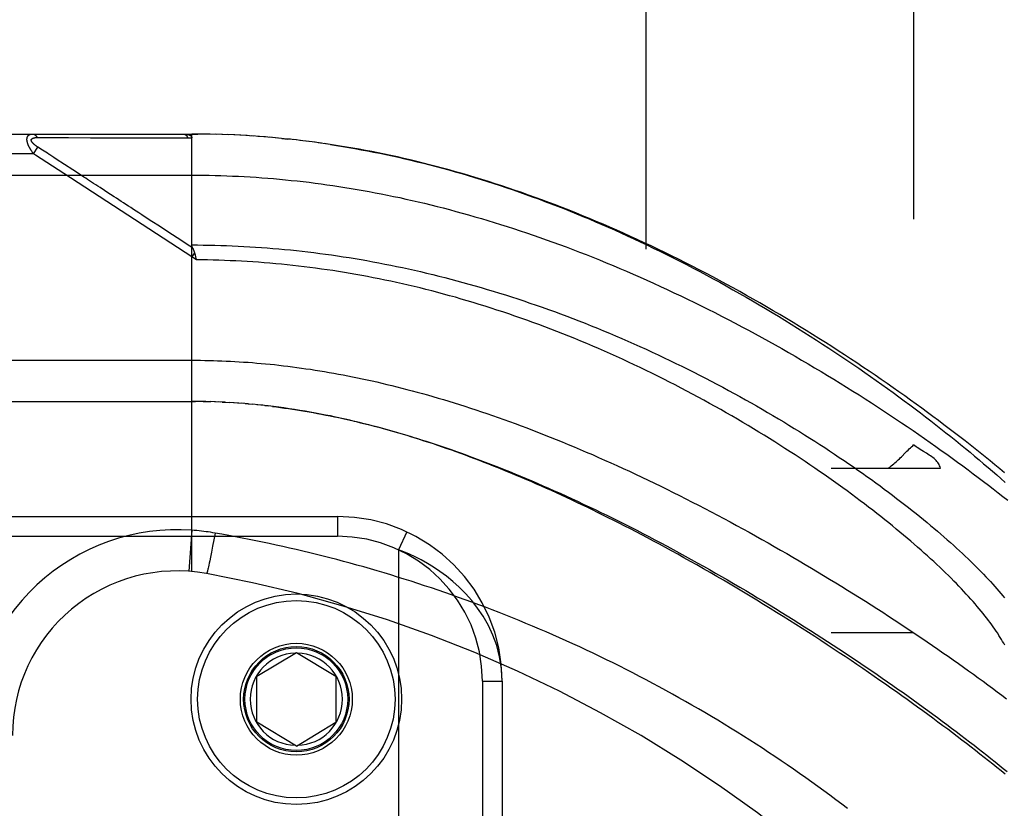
# Model space of a CAD drawing. Header units: inches. Extents: x 0 to 227, y 0 to 147.
# Tile 144 of 256: x 41.64 to 43.13, y 97.07 to 98.27. Entities that reach past the tile are written whole.
import ezdxf

# ---------------------------------------------------------------- set-up
doc = ezdxf.new("R2010")
doc.units = ezdxf.units.IN
doc.header["$LTSCALE"] = 12.466667
doc.header["$MEASUREMENT"] = 0
doc.linetypes.add('HIDDEN', pattern=[0.2, 0.1, -0.1])
for name, color, linetype in [('DEFAULT_2', 8, 'HIDDEN'), ('LEFTHAND_DOOR_ASSEMBLY', 7, 'CONTINUOUS'), ('SUBPANEL', 7, 'CONTINUOUS')]:
    doc.layers.add(name, color=color, linetype=linetype)

msp = doc.modelspace()

# ---------------------------------------------------------------- linework, layer by layer
at = {"layer": 'DEFAULT_2', "color": 8, "linetype": 'HIDDEN'}
msp.add_line((42.5892, 43.0654), (42.5892, 100.1694), dxfattribs=at)
at = {"layer": 'LEFTHAND_DOOR_ASSEMBLY', "color": 8, "linetype": 'HIDDEN'}
for p, q in [((41.0257, 98.0936), (41.8994, 98.0936)), ((41.8994, 97.4289), (41.8994, 98.0936)), ((41.9087, 98.0936), (41.8994, 98.0936)), ((41.8994, 98.0936), (41.9085, 98.0936)), ((41.918, 98.0935), (41.9085, 98.0936)), ((41.9274, 98.0934), (41.9176, 98.0935)), ((41.9367, 98.0931), (41.9267, 98.0934)), ((41.6752, 98.0881), (41.7071, 98.0881)), ((41.7071, 98.0881), (41.7123, 98.0881)), ((41.7123, 98.0881), (41.7459, 98.088)), ((41.7459, 98.088), (41.7511, 98.088)), ((41.7511, 98.088), (41.7565, 98.088)), ((41.946, 98.0929), (41.9358, 98.0932)), ((41.9554, 98.0925), (41.9449, 98.0929)), ((41.9647, 98.0921), (41.954, 98.0926)), ((41.974, 98.0916), (41.9631, 98.0922)), ((41.9834, 98.0911), (41.9722, 98.0917)), ((41.9928, 98.0905), (41.9813, 98.0912)), ((42.0021, 98.0898), (41.9904, 98.0906)), ((42.0115, 98.0891), (41.9996, 98.09)), ((42.0209, 98.0883), (42.0087, 98.0893)), ((42.0303, 98.0875), (42.0178, 98.0886)), ((42.0362, 98.0869), (42.0453, 98.086)), ((42.0585, 98.0845), (42.0453, 98.086)), ((42.068, 98.0834), (42.0545, 98.085)), ((42.0774, 98.0822), (42.0637, 98.0839)), ((42.0869, 98.081), (42.073, 98.0828)), ((42.0964, 98.0797), (42.0822, 98.0816)), ((42.1059, 98.0783), (42.0914, 98.0803)), ((41.6592, 98.0636), (40.9957, 98.0636)), ((41.6592, 98.0636), (41.6657, 98.0737)), ((41.6623, 98.0616), (41.6592, 98.0636)), ((41.673, 98.069), (41.6657, 98.0737)), ((41.6754, 98.0674), (41.673, 98.069)), ((41.6778, 98.0658), (41.6754, 98.0674)), ((41.6802, 98.0643), (41.6778, 98.0658)), ((41.7053, 98.0335), (41.6623, 98.0616)), ((41.69, 98.0579), (41.6854, 98.0609)), ((41.6936, 98.0555), (41.69, 98.0579)), ((41.7188, 98.0391), (41.6936, 98.0555)), ((41.7227, 98.0366), (41.7188, 98.0391)), ((40.9957, 98.0311), (41.8994, 98.0311)), ((41.8994, 97.9069), (41.7053, 98.0335)), ((41.9036, 97.9132), (41.8994, 97.9069)), ((41.9064, 97.9023), (41.8994, 97.9069)), ((41.9047, 97.9091), (41.905, 97.9079)), ((41.905, 97.9079), (41.9053, 97.9067)), ((41.9053, 97.9067), (41.9056, 97.9055)), ((41.0257, 97.6874), (41.9052, 97.6874)), ((41.9066, 97.6874), (41.8994, 97.6874)), ((41.9137, 97.6873), (41.9052, 97.6874)), ((41.9209, 97.6872), (41.911, 97.6873)), ((41.9167, 97.6872), (41.9225, 97.6871)), ((41.9209, 97.6872), (41.9283, 97.687)), ((41.9353, 97.6867), (41.9281, 97.687)), ((41.9425, 97.6864), (41.934, 97.6868)), ((41.9496, 97.6861), (41.9398, 97.6866)), ((41.9456, 97.6863), (41.9514, 97.686)), ((41.9496, 97.6861), (41.9572, 97.6857)), ((41.9637, 97.6853), (41.9567, 97.6857)), ((41.9707, 97.6848), (41.963, 97.6853)), ((41.9778, 97.6843), (41.9689, 97.6849)), ((41.9849, 97.6837), (41.9747, 97.6845)), ((41.9806, 97.684), (41.9865, 97.6835)), ((41.9849, 97.6837), (41.9924, 97.683)), ((41.9997, 97.6823), (41.9922, 97.683)), ((42.0075, 97.6815), (41.9983, 97.6824)), ((42.0102, 97.6812), (42.0162, 97.6805)), ((40.9944, 97.5124), (42.1207, 97.5124)), ((42.1207, 97.5124), (42.1207, 97.4824)), ((40.9644, 97.4824), (42.1207, 97.4824)), ((41.8994, 97.4916), (41.895, 97.4293)), ((41.9348, 97.4873), (41.9329, 97.4772)), ((42.2258, 97.4892), (42.2132, 97.462)), ((41.9311, 97.4674), (41.9293, 97.4581)), ((41.9329, 97.4772), (41.9311, 97.4674)), ((41.9278, 97.4506), (41.9267, 97.4454)), ((41.9293, 97.4581), (41.9278, 97.4506)), ((42.2132, 97.462), (42.2132, 96.0228)), ((41.9247, 97.436), (41.9243, 97.4342)), ((41.9253, 97.4386), (41.9247, 97.436)), ((41.9259, 97.4414), (41.9253, 97.4386)), ((41.9267, 97.4454), (41.9259, 97.4414)), ((41.9235, 97.4307), (41.9233, 97.4298)), ((41.9237, 97.4316), (41.9235, 97.4307)), ((41.924, 97.4326), (41.9237, 97.4316)), ((41.9243, 97.4342), (41.924, 97.4326)), ((41.9982, 97.2699), (42.0582, 97.3059)), ((42.0582, 97.3059), (42.1182, 97.2699)), ((41.9982, 97.1999), (41.9982, 97.2699)), ((42.1182, 97.2699), (42.1182, 97.1999)), ((42.3407, 97.2624), (42.3407, 96.2224)), ((42.3407, 97.2624), (42.3707, 97.2624)), ((42.3707, 97.2624), (42.3707, 96.2224)), ((42.0582, 97.1638), (41.9982, 97.1999)), ((42.0582, 97.1638), (42.1182, 97.1999))]:
    msp.add_line(p, q, dxfattribs=at)
for points in [[(41.6592, 98.0636), (41.6587, 98.0643), (41.6582, 98.0649), (41.6578, 98.0655), (41.6573, 98.0661), (41.6569, 98.0667), (41.6565, 98.0673), (41.6561, 98.0679), (41.6558, 98.0684), (41.6554, 98.069), (41.6551, 98.0695), (41.6548, 98.07), (41.6545, 98.0705), (41.6542, 98.071), (41.6539, 98.0715), (41.6536, 98.072), (41.6534, 98.0724), (41.6531, 98.0729), (41.6529, 98.0733), (41.6527, 98.0738), (41.6525, 98.0742), (41.6522, 98.0746), (41.652, 98.075), (41.6519, 98.0754), (41.6517, 98.0758), (41.6515, 98.0762), (41.6513, 98.0766), (41.6512, 98.077), (41.651, 98.0774), (41.6509, 98.0777), (41.6507, 98.0781), (41.6506, 98.0785), (41.6505, 98.0788), (41.6504, 98.0792), (41.6503, 98.0795), (41.6501, 98.0799), (41.65, 98.0802), (41.65, 98.0805), (41.6499, 98.0808), (41.6498, 98.0812), (41.6497, 98.0815), (41.6496, 98.0818), (41.6496, 98.0821), (41.6495, 98.0824), (41.6495, 98.0827), (41.6494, 98.083), (41.6494, 98.0833), (41.6493, 98.0836), (41.6493, 98.0839), (41.6493, 98.0842), (41.6492, 98.0844), (41.6492, 98.0847), (41.6492, 98.085), (41.6492, 98.0853), (41.6492, 98.0855), (41.6492, 98.0858), (41.6492, 98.086), (41.6492, 98.0863), (41.6493, 98.0865), (41.6493, 98.0868), (41.6493, 98.087), (41.6494, 98.0873), (41.6494, 98.0875), (41.6495, 98.0877), (41.6495, 98.088), (41.6496, 98.0882), (41.6496, 98.0884), (41.6497, 98.0886), (41.6498, 98.0888), (41.6499, 98.089), (41.6499, 98.0893), (41.65, 98.0895), (41.6501, 98.0897), (41.6502, 98.0899), (41.6503, 98.09), (41.6505, 98.0902), (41.6506, 98.0904), (41.6507, 98.0906), (41.6508, 98.0908), (41.651, 98.091), (41.6511, 98.0911), (41.6513, 98.0913), (41.6515, 98.0915), (41.6516, 98.0916), (41.6518, 98.0918), (41.652, 98.0919), (41.6522, 98.0921), (41.6524, 98.0922), (41.6526, 98.0924), (41.6529, 98.0925), (41.6531, 98.0926), (41.6534, 98.0927), (41.6536, 98.0929), (41.6539, 98.093), (41.6542, 98.0931), (41.6545, 98.0932), (41.6548, 98.0933), (41.6551, 98.0933), (41.6555, 98.0934), (41.6559, 98.0935), (41.6563, 98.0935), (41.6567, 98.0936), (41.6571, 98.0936), (41.6575, 98.0936), (41.658, 98.0936)], [(41.658, 98.0936), (41.6582, 98.0936), (41.6584, 98.0936), (41.6586, 98.0936), (41.6589, 98.0936), (41.6591, 98.0935), (41.6593, 98.0935), (41.6595, 98.0934), (41.6597, 98.0933), (41.66, 98.0932), (41.6602, 98.0931), (41.6604, 98.093), (41.6606, 98.0929), (41.6608, 98.0928), (41.661, 98.0927), (41.6612, 98.0925), (41.6614, 98.0924), (41.6616, 98.0922), (41.6618, 98.092), (41.662, 98.0919), (41.6622, 98.0917), (41.6624, 98.0915), (41.6626, 98.0913), (41.6628, 98.0911), (41.663, 98.0908), (41.6631, 98.0906), (41.6633, 98.0904), (41.6635, 98.0901), (41.6636, 98.0899), (41.6638, 98.0896), (41.664, 98.0893), (41.6641, 98.0891), (41.6643, 98.0888), (41.6644, 98.0885), (41.6646, 98.0882)], [(41.8867, 98.0936), (41.8873, 98.0936), (41.8879, 98.0936), (41.8884, 98.0936), (41.889, 98.0936), (41.8895, 98.0935), (41.89, 98.0935), (41.8905, 98.0934), (41.8909, 98.0934), (41.8914, 98.0933), (41.8918, 98.0933), (41.8922, 98.0932), (41.8926, 98.0931), (41.893, 98.093), (41.8933, 98.0929), (41.8937, 98.0929), (41.894, 98.0928), (41.8943, 98.0927), (41.8946, 98.0926), (41.8949, 98.0925), (41.8952, 98.0924), (41.8955, 98.0923), (41.8957, 98.0922), (41.896, 98.0921), (41.8962, 98.092), (41.8964, 98.0919), (41.8966, 98.0917), (41.8968, 98.0916), (41.897, 98.0915), (41.8972, 98.0914), (41.8974, 98.0913), (41.8975, 98.0912), (41.8977, 98.0911), (41.8978, 98.0909), (41.898, 98.0908), (41.8981, 98.0907), (41.8982, 98.0906), (41.8984, 98.0905), (41.8985, 98.0903), (41.8986, 98.0902), (41.8987, 98.0901), (41.8988, 98.09), (41.8988, 98.0898), (41.8989, 98.0897), (41.899, 98.0896), (41.8991, 98.0894), (41.8991, 98.0893), (41.8992, 98.0892), (41.8992, 98.089), (41.8993, 98.0889), (41.8993, 98.0887), (41.8994, 98.0886), (41.8994, 98.0884), (41.8994, 98.0883), (41.8994, 98.0881), (41.8994, 98.088), (41.8994, 98.0878)], [(41.8867, 98.0936), (41.8869, 98.0936), (41.8871, 98.0936), (41.8874, 98.0936), (41.8876, 98.0936), (41.8878, 98.0935), (41.888, 98.0935), (41.8882, 98.0934), (41.8885, 98.0933), (41.8887, 98.0932), (41.8889, 98.0931), (41.8891, 98.093), (41.8893, 98.0929), (41.8895, 98.0928), (41.8898, 98.0926), (41.89, 98.0925), (41.8902, 98.0923), (41.8904, 98.0922), (41.8906, 98.092), (41.8908, 98.0918), (41.891, 98.0916), (41.8912, 98.0914), (41.8913, 98.0912), (41.8915, 98.091), (41.8917, 98.0907), (41.8919, 98.0905), (41.8921, 98.0902), (41.8922, 98.09), (41.8924, 98.0897), (41.8926, 98.0895), (41.8927, 98.0892), (41.8929, 98.0889), (41.893, 98.0886), (41.8932, 98.0883), (41.8933, 98.088)], [(41.6657, 98.0737), (41.6653, 98.074), (41.6648, 98.0743), (41.6643, 98.0746), (41.6639, 98.0749), (41.6635, 98.0752), (41.6631, 98.0755), (41.6627, 98.0758), (41.6623, 98.0761), (41.662, 98.0763), (41.6617, 98.0766), (41.6613, 98.0768), (41.661, 98.0771), (41.6607, 98.0773), (41.6605, 98.0776), (41.6602, 98.0778), (41.6599, 98.078), (41.6597, 98.0782), (41.6595, 98.0785), (41.6592, 98.0787), (41.659, 98.0789), (41.6588, 98.0791), (41.6586, 98.0793), (41.6584, 98.0795), (41.6582, 98.0797), (41.658, 98.0799), (41.6579, 98.0801), (41.6577, 98.0803), (41.6576, 98.0804), (41.6574, 98.0806), (41.6573, 98.0808), (41.6572, 98.081), (41.657, 98.0811), (41.6569, 98.0813), (41.6568, 98.0815), (41.6567, 98.0816), (41.6566, 98.0818), (41.6565, 98.082), (41.6564, 98.0821), (41.6563, 98.0823), (41.6562, 98.0824), (41.6562, 98.0826), (41.6561, 98.0827), (41.656, 98.0829), (41.656, 98.083), (41.6559, 98.0832), (41.6559, 98.0833), (41.6559, 98.0834), (41.6558, 98.0836), (41.6558, 98.0837), (41.6558, 98.0839), (41.6558, 98.084), (41.6558, 98.0841), (41.6558, 98.0842), (41.6558, 98.0844), (41.6558, 98.0845), (41.6558, 98.0846), (41.6558, 98.0847), (41.6558, 98.0849), (41.6558, 98.085), (41.6559, 98.0851), (41.6559, 98.0852), (41.6559, 98.0853), (41.656, 98.0854), (41.656, 98.0855), (41.6561, 98.0856), (41.6562, 98.0857), (41.6562, 98.0858), (41.6563, 98.0859), (41.6564, 98.086), (41.6565, 98.0861), (41.6566, 98.0862), (41.6567, 98.0863), (41.6568, 98.0864), (41.6569, 98.0865), (41.657, 98.0866), (41.6571, 98.0867), (41.6573, 98.0868), (41.6574, 98.0869), (41.6575, 98.0869), (41.6577, 98.087), (41.6579, 98.0871), (41.658, 98.0872), (41.6582, 98.0873), (41.6584, 98.0873), (41.6586, 98.0874), (41.6588, 98.0875), (41.659, 98.0875), (41.6592, 98.0876), (41.6594, 98.0877), (41.6597, 98.0877), (41.6599, 98.0878), (41.6602, 98.0878), (41.6605, 98.0879), (41.6608, 98.0879), (41.6611, 98.088), (41.6614, 98.088), (41.6617, 98.0881), (41.6621, 98.0881), (41.6624, 98.0881), (41.6628, 98.0881), (41.6632, 98.0882), (41.6637, 98.0882), (41.6641, 98.0882), (41.6646, 98.0882)], [(41.6646, 98.0882), (41.6655, 98.0882), (41.6665, 98.0882), (41.6674, 98.0882), (41.6684, 98.0882), (41.6693, 98.0882), (41.6752, 98.0881)], [(41.7565, 98.088), (41.7594, 98.088), (41.7624, 98.088), (41.7656, 98.088), (41.7689, 98.088), (41.7724, 98.088), (41.7799, 98.088)], [(41.7799, 98.088), (41.7837, 98.088), (41.7876, 98.088), (41.7914, 98.088), (41.7953, 98.088), (41.7991, 98.088), (41.8028, 98.088), (41.8066, 98.088), (41.8105, 98.088), (41.8144, 98.088), (41.8184, 98.088), (41.8226, 98.088), (41.8509, 98.088)], [(41.8509, 98.088), (41.8562, 98.088), (41.8617, 98.088), (41.8675, 98.088), (41.8735, 98.088), (41.8799, 98.088), (41.8865, 98.088), (41.8933, 98.088)], [(41.8933, 98.088), (41.8944, 98.088), (41.8954, 98.088), (41.8964, 98.0879), (41.8974, 98.0879), (41.8984, 98.0879), (41.8994, 98.0878)], [(42.0491, 98.0856), (42.0397, 98.0865), (42.027, 98.0878)], [(43.1332, 97.5791), (43.1261, 97.5851), (43.1188, 97.5911), (43.1115, 97.5971), (43.104, 97.6031), (43.0965, 97.6091), (43.0889, 97.6152), (43.0812, 97.6213), (43.0734, 97.6274), (43.0655, 97.6335), (43.0575, 97.6397), (43.0495, 97.6458), (43.0413, 97.652), (43.0331, 97.6582), (43.0248, 97.6645), (43.0163, 97.6707), (43.0078, 97.6769), (42.9993, 97.6832), (42.9906, 97.6894), (42.9819, 97.6957), (42.973, 97.7019), (42.9641, 97.7082), (42.9551, 97.7145), (42.9461, 97.7208), (42.937, 97.727), (42.9278, 97.7333), (42.9185, 97.7395), (42.9091, 97.7458), (42.8997, 97.752), (42.8902, 97.7582), (42.8807, 97.7644), (42.8711, 97.7706), (42.8614, 97.7768), (42.8517, 97.7829), (42.8419, 97.789), (42.8321, 97.7951), (42.8222, 97.8012), (42.8123, 97.8072), (42.8024, 97.8132), (42.7923, 97.8192), (42.7823, 97.8251), (42.7722, 97.831), (42.7621, 97.8369), (42.7519, 97.8427), (42.7417, 97.8484), (42.7315, 97.8542), (42.7212, 97.8598), (42.7109, 97.8654), (42.7006, 97.871), (42.6903, 97.8765), (42.68, 97.882), (42.6696, 97.8874), (42.6592, 97.8927), (42.6488, 97.898), (42.6384, 97.9033), (42.628, 97.9084), (42.6176, 97.9135), (42.6072, 97.9186), (42.5968, 97.9235), (42.5864, 97.9285), (42.5759, 97.9333), (42.5655, 97.9381), (42.5551, 97.9428), (42.5447, 97.9474), (42.5343, 97.9519), (42.5239, 97.9564), (42.5136, 97.9608), (42.5032, 97.9652), (42.4929, 97.9694), (42.4825, 97.9736), (42.4722, 97.9778), (42.4619, 97.9818), (42.4516, 97.9858), (42.4414, 97.9897), (42.4311, 97.9935), (42.4209, 97.9972), (42.4107, 98.0009), (42.4005, 98.0045), (42.3904, 98.008), (42.3802, 98.0114), (42.3701, 98.0148), (42.3601, 98.0181), (42.35, 98.0213), (42.3399, 98.0245), (42.3299, 98.0275), (42.3199, 98.0305), (42.31, 98.0335), (42.3, 98.0363), (42.2901, 98.0391), (42.2802, 98.0418), (42.2703, 98.0444), (42.2605, 98.047), (42.2507, 98.0494), (42.2409, 98.0519), (42.2311, 98.0542), (42.2213, 98.0565), (42.2116, 98.0587), (42.2019, 98.0608), (42.1922, 98.0628), (42.1825, 98.0648), (42.1729, 98.0668), (42.1633, 98.0686), (42.1536, 98.0704), (42.1441, 98.0721), (42.1345, 98.0737), (42.1249, 98.0753), (42.1154, 98.0768), (42.1007, 98.079)], [(41.6854, 98.0609), (41.684, 98.0618), (41.6827, 98.0627), (41.6802, 98.0643)], [(42.11, 98.0776), (42.1193, 98.0762), (42.1286, 98.0747), (42.1379, 98.0731), (42.1472, 98.0715), (42.1566, 98.0698), (42.166, 98.068), (42.1754, 98.0662), (42.1848, 98.0643), (42.1942, 98.0624), (42.2037, 98.0603), (42.2132, 98.0582), (42.2227, 98.0561), (42.2322, 98.0538), (42.2418, 98.0515), (42.2513, 98.0492), (42.2609, 98.0467), (42.2705, 98.0442), (42.2802, 98.0416), (42.2899, 98.039), (42.2995, 98.0362), (42.3093, 98.0335), (42.319, 98.0306), (42.3288, 98.0276), (42.3386, 98.0246), (42.3484, 98.0215), (42.3581, 98.0184), (42.3679, 98.0152), (42.3776, 98.012), (42.3873, 98.0087), (42.397, 98.0053), (42.4067, 98.0019), (42.4163, 97.9984), (42.4259, 97.9949), (42.4355, 97.9913), (42.4451, 97.9876), (42.4547, 97.9839), (42.4643, 97.9802), (42.4739, 97.9764), (42.4835, 97.9725), (42.4931, 97.9685), (42.5027, 97.9645), (42.5123, 97.9604), (42.5219, 97.9563), (42.5316, 97.9521), (42.5412, 97.9478), (42.5509, 97.9434), (42.5607, 97.939), (42.5704, 97.9345), (42.5803, 97.9299), (42.5901, 97.9252), (42.6001, 97.9204), (42.6101, 97.9156), (42.6201, 97.9106), (42.6302, 97.9056), (42.6403, 97.9004), (42.6504, 97.8952), (42.6605, 97.89), (42.6707, 97.8846), (42.6808, 97.8792), (42.6909, 97.8738), (42.701, 97.8683), (42.711, 97.8627), (42.7211, 97.8571), (42.7311, 97.8515), (42.741, 97.8458), (42.7509, 97.84), (42.7608, 97.8343), (42.7707, 97.8284), (42.7805, 97.8226), (42.7903, 97.8167), (42.8, 97.8107), (42.8097, 97.8048), (42.8193, 97.7988), (42.8289, 97.7927), (42.8384, 97.7867), (42.8478, 97.7806), (42.8572, 97.7745), (42.8665, 97.7684), (42.8758, 97.7623), (42.885, 97.7562), (42.8941, 97.75), (42.9032, 97.7439), (42.9122, 97.7377), (42.9211, 97.7315), (42.9299, 97.7253), (42.9386, 97.7192), (42.9473, 97.713), (42.9559, 97.7068), (42.9644, 97.7007), (42.9728, 97.6945), (42.9811, 97.6884), (42.9894, 97.6822), (42.9975, 97.6761), (43.0056, 97.67), (43.0135, 97.6639), (43.0214, 97.6578), (43.0292, 97.6518), (43.0369, 97.6458), (43.0445, 97.6398), (43.052, 97.6338), (43.0594, 97.6278), (43.0667, 97.6219), (43.0739, 97.616), (43.081, 97.6101), (43.088, 97.6043), (43.0949, 97.5985), (43.1017, 97.5927), (43.1084, 97.587), (43.115, 97.5813), (43.1215, 97.5756), (43.1279, 97.57), (43.1342, 97.5644)], [(41.7602, 98.0121), (41.7569, 98.0143), (41.7536, 98.0165), (41.7503, 98.0186), (41.7472, 98.0206), (41.7441, 98.0226), (41.7412, 98.0245), (41.7384, 98.0263), (41.7358, 98.028), (41.7333, 98.0297), (41.731, 98.0312), (41.7288, 98.0326), (41.7267, 98.034), (41.7227, 98.0366)], [(41.8994, 98.0311), (41.9083, 98.0311), (41.9172, 98.031), (41.926, 98.0309), (41.9349, 98.0307), (41.9437, 98.0305), (41.9526, 98.0302), (41.9615, 98.0298), (41.9703, 98.0294), (41.9792, 98.0289), (41.9881, 98.0284), (41.997, 98.0278), (42.0059, 98.0272), (42.0148, 98.0265), (42.0237, 98.0258), (42.0327, 98.025), (42.0416, 98.0241), (42.0506, 98.0232), (42.0596, 98.0223), (42.0686, 98.0213), (42.0776, 98.0202), (42.0866, 98.019), (42.0957, 98.0178), (42.1047, 98.0166), (42.1138, 98.0153), (42.1229, 98.0139), (42.132, 98.0125), (42.1412, 98.011), (42.1504, 98.0094), (42.1595, 98.0078), (42.1688, 98.0062), (42.178, 98.0044), (42.1872, 98.0026), (42.1965, 98.0008), (42.2058, 97.9989), (42.2152, 97.9969), (42.2245, 97.9948), (42.2339, 97.9927), (42.2433, 97.9906), (42.2528, 97.9883), (42.2623, 97.986), (42.2718, 97.9836), (42.2813, 97.9812), (42.2908, 97.9787), (42.3004, 97.9761), (42.31, 97.9735), (42.3197, 97.9708), (42.3294, 97.968), (42.3391, 97.9652), (42.3488, 97.9623), (42.3586, 97.9593), (42.3684, 97.9563), (42.3782, 97.9532), (42.388, 97.95), (42.3979, 97.9467), (42.4078, 97.9434), (42.4177, 97.94), (42.4277, 97.9365), (42.4377, 97.933), (42.4477, 97.9294), (42.4578, 97.9257), (42.4678, 97.922), (42.4779, 97.9181), (42.4881, 97.9143), (42.4982, 97.9103), (42.5084, 97.9063), (42.5185, 97.9022), (42.5287, 97.898), (42.539, 97.8937), (42.5492, 97.8894), (42.5595, 97.885), (42.5697, 97.8806), (42.58, 97.8761), (42.5903, 97.8715), (42.6006, 97.8668), (42.6109, 97.8621), (42.6212, 97.8574), (42.6315, 97.8525), (42.6418, 97.8476), (42.6522, 97.8426), (42.6625, 97.8376), (42.6728, 97.8325), (42.6831, 97.8274), (42.6934, 97.8222), (42.7037, 97.8169), (42.7139, 97.8116), (42.7242, 97.8063), (42.7344, 97.8009), (42.7446, 97.7954), (42.7548, 97.7899), (42.765, 97.7844), (42.7751, 97.7788), (42.7852, 97.7731), (42.7953, 97.7675), (42.8053, 97.7618), (42.8153, 97.756), (42.8252, 97.7502), (42.8351, 97.7444), (42.845, 97.7386), (42.8548, 97.7327), (42.8646, 97.7268), (42.8743, 97.7209), (42.8839, 97.715), (42.8935, 97.7091), (42.903, 97.7031), (42.9125, 97.6971), (42.9219, 97.6911), (42.9312, 97.6851), (42.9405, 97.6791), (42.9497, 97.6731), (42.9588, 97.6671), (42.9679, 97.661), (42.9768, 97.655), (42.9857, 97.649), (42.9945, 97.643), (43.0033, 97.637), (43.0119, 97.631), (43.0205, 97.625), (43.029, 97.619), (43.0374, 97.613), (43.0457, 97.607), (43.0539, 97.6011), (43.062, 97.5952), (43.0701, 97.5893), (43.078, 97.5834), (43.0859, 97.5775), (43.0936, 97.5717), (43.1013, 97.5659), (43.1089, 97.5601), (43.1163, 97.5543), (43.1237, 97.5486), (43.131, 97.5429), (43.1382, 97.5372)], [(41.7707, 98.0053), (41.7672, 98.0076), (41.7602, 98.0121)], [(41.8237, 97.9708), (41.8192, 97.9737), (41.8149, 97.9765), (41.8109, 97.9791), (41.807, 97.9817), (41.8032, 97.9842), (41.7995, 97.9865), (41.7959, 97.9889), (41.7923, 97.9912), (41.7887, 97.9936), (41.7851, 97.9959), (41.7815, 97.9983), (41.7707, 98.0053)], [(41.8503, 97.9534), (41.8388, 97.9609), (41.8335, 97.9644), (41.8237, 97.9708)], [(41.8771, 97.936), (41.8631, 97.9451), (41.8503, 97.9534)], [(41.9007, 97.9206), (41.8925, 97.9259), (41.8846, 97.9311), (41.8771, 97.936)], [(41.9006, 97.9208), (41.9005, 97.9211), (41.9003, 97.9213), (41.9002, 97.9215), (41.9002, 97.9217), (41.9001, 97.922), (41.9, 97.9222), (41.8999, 97.9224), (41.8998, 97.9226), (41.8998, 97.9228), (41.8997, 97.9231), (41.8997, 97.9233), (41.8996, 97.9235), (41.8996, 97.9237), (41.8995, 97.9239), (41.8995, 97.9241), (41.8995, 97.9243), (41.8995, 97.9246), (41.8995, 97.9248), (41.8994, 97.925)], [(41.8994, 97.925), (41.9082, 97.925), (41.917, 97.9249), (41.9258, 97.9247), (41.9346, 97.9246), (41.9434, 97.9243), (41.9522, 97.924), (41.961, 97.9237), (41.9698, 97.9233), (41.9786, 97.9229), (41.9874, 97.9224), (41.9962, 97.9218), (42.0051, 97.9212), (42.0139, 97.9206), (42.0227, 97.9199), (42.0316, 97.9191), (42.0404, 97.9183), (42.0493, 97.9174), (42.0582, 97.9165), (42.0671, 97.9155), (42.0759, 97.9145), (42.0848, 97.9134), (42.0937, 97.9123), (42.1027, 97.9111), (42.1116, 97.9098), (42.1205, 97.9085), (42.1295, 97.9072), (42.1384, 97.9058), (42.1474, 97.9043), (42.1564, 97.9028), (42.1654, 97.9012), (42.1744, 97.8996), (42.1834, 97.8979), (42.1924, 97.8961), (42.2015, 97.8943), (42.2105, 97.8925), (42.2196, 97.8906), (42.2287, 97.8886), (42.2378, 97.8866), (42.2469, 97.8845), (42.256, 97.8823), (42.2652, 97.8801), (42.2743, 97.8778), (42.2835, 97.8755), (42.2926, 97.8731), (42.3018, 97.8707), (42.311, 97.8682), (42.3202, 97.8656), (42.3295, 97.863), (42.3387, 97.8604), (42.3479, 97.8576), (42.3572, 97.8548), (42.3664, 97.852), (42.3757, 97.8491), (42.385, 97.8461), (42.3943, 97.8431), (42.4036, 97.84), (42.4129, 97.8368), (42.4222, 97.8336), (42.4315, 97.8304), (42.4408, 97.8271), (42.4501, 97.8237), (42.4594, 97.8202), (42.4687, 97.8168), (42.478, 97.8132), (42.4873, 97.8096), (42.4967, 97.806), (42.506, 97.8022), (42.5152, 97.7985), (42.5245, 97.7947), (42.5338, 97.7908), (42.543, 97.7869), (42.5523, 97.7829), (42.5615, 97.7789), (42.5707, 97.7748), (42.5799, 97.7707), (42.5891, 97.7666), (42.5982, 97.7624), (42.6073, 97.7581), (42.6164, 97.7538), (42.6255, 97.7495), (42.6345, 97.7451), (42.6435, 97.7407), (42.6525, 97.7362), (42.6615, 97.7318), (42.6704, 97.7272), (42.6792, 97.7227), (42.688, 97.7181), (42.6968, 97.7135), (42.7055, 97.7088), (42.7142, 97.7041), (42.7229, 97.6994), (42.7314, 97.6947), (42.74, 97.6899), (42.7485, 97.6852), (42.7569, 97.6804), (42.7652, 97.6756), (42.7735, 97.6707), (42.7818, 97.6659), (42.79, 97.661), (42.7981, 97.6562), (42.8061, 97.6513), (42.8141, 97.6464), (42.822, 97.6415), (42.8298, 97.6366), (42.8376, 97.6317), (42.8452, 97.6268), (42.8529, 97.622), (42.8604, 97.6171), (42.8678, 97.6122), (42.8752, 97.6073), (42.8825, 97.6024), (42.8897, 97.5975), (42.8968, 97.5926), (42.9039, 97.5878), (42.9109, 97.5829), (42.9177, 97.5781), (42.9245, 97.5733), (42.9312, 97.5685), (42.9378, 97.5637), (42.9444, 97.5589), (42.9508, 97.5542), (42.9572, 97.5495), (42.9634, 97.5448), (42.9696, 97.5401), (42.9757, 97.5354), (42.9817, 97.5308), (42.9876, 97.5262), (42.9934, 97.5216), (42.9991, 97.517), (43.0047, 97.5125), (43.0103, 97.508), (43.0157, 97.5035), (43.0211, 97.499), (43.0263, 97.4946), (43.0315, 97.4902), (43.0366, 97.4859), (43.0415, 97.4816), (43.0464, 97.4773), (43.0512, 97.473), (43.0559, 97.4688), (43.0605, 97.4646), (43.0651, 97.4605), (43.0695, 97.4564), (43.0738, 97.4523), (43.0781, 97.4482), (43.0822, 97.4442), (43.0863, 97.4403), (43.0902, 97.4363), (43.0941, 97.4324), (43.0979, 97.4286), (43.1016, 97.4248), (43.1052, 97.421), (43.1087, 97.4173), (43.1121, 97.4136), (43.1155, 97.4099), (43.1187, 97.4063), (43.1219, 97.4027), (43.125, 97.3992), (43.1279, 97.3957), (43.1308, 97.3922), (43.1336, 97.3888)], [(41.9006, 97.9208), (41.9009, 97.9201), (41.9012, 97.9196), (41.9014, 97.9192), (41.9016, 97.9187), (41.9018, 97.9181), (41.902, 97.9176), (41.9022, 97.9171), (41.9024, 97.9166), (41.9026, 97.916), (41.9028, 97.9155), (41.903, 97.9149), (41.9032, 97.9144), (41.9034, 97.9138), (41.9036, 97.9132)], [(41.9036, 97.9132), (41.9037, 97.9127), (41.9039, 97.9121), (41.9041, 97.9115), (41.9043, 97.9109), (41.9044, 97.9103), (41.9046, 97.9097), (41.9047, 97.9091)], [(41.9056, 97.9055), (41.9062, 97.903), (41.9064, 97.9023)], [(43.1338, 97.3169), (43.1322, 97.3199), (43.1305, 97.3228), (43.1288, 97.3258), (43.1269, 97.3289), (43.125, 97.3319), (43.123, 97.3351), (43.1209, 97.3382), (43.1187, 97.3415), (43.1164, 97.3447), (43.114, 97.348), (43.1116, 97.3514), (43.109, 97.3547), (43.1064, 97.3582), (43.1037, 97.3616), (43.1009, 97.3651), (43.098, 97.3687), (43.095, 97.3723), (43.092, 97.3759), (43.0888, 97.3796), (43.0856, 97.3833), (43.0822, 97.3871), (43.0788, 97.3909), (43.0753, 97.3947), (43.0717, 97.3986), (43.068, 97.4025), (43.0642, 97.4065), (43.0603, 97.4105), (43.0563, 97.4145), (43.0523, 97.4186), (43.0481, 97.4227), (43.0439, 97.4269), (43.0395, 97.4311), (43.0351, 97.4353), (43.0306, 97.4396), (43.0259, 97.4439), (43.0212, 97.4482), (43.0164, 97.4526), (43.0115, 97.457), (43.0066, 97.4615), (43.0015, 97.466), (42.9963, 97.4705), (42.991, 97.475), (42.9857, 97.4796), (42.9802, 97.4842), (42.9747, 97.4888), (42.9691, 97.4935), (42.9634, 97.4982), (42.9575, 97.5029), (42.9516, 97.5076), (42.9456, 97.5124), (42.9396, 97.5172), (42.9334, 97.522), (42.9271, 97.5268), (42.9208, 97.5317), (42.9143, 97.5365), (42.9078, 97.5414), (42.9012, 97.5463), (42.8945, 97.5513), (42.8877, 97.5562), (42.8809, 97.5611), (42.8739, 97.5661), (42.8669, 97.5711), (42.8598, 97.5761), (42.8526, 97.581), (42.8453, 97.586), (42.838, 97.591), (42.8305, 97.596), (42.8231, 97.601), (42.8155, 97.606), (42.8078, 97.611), (42.8001, 97.616), (42.7923, 97.621), (42.7845, 97.6259), (42.7766, 97.6309), (42.7686, 97.6359), (42.7605, 97.6408), (42.7524, 97.6457), (42.7443, 97.6506), (42.736, 97.6555), (42.7278, 97.6604), (42.7194, 97.6653), (42.711, 97.6701), (42.7026, 97.6749), (42.6941, 97.6797), (42.6856, 97.6844), (42.677, 97.6892), (42.6684, 97.6938), (42.6597, 97.6985), (42.651, 97.7031), (42.6423, 97.7077), (42.6335, 97.7123), (42.6247, 97.7168), (42.6159, 97.7212), (42.607, 97.7257), (42.5981, 97.7301), (42.5892, 97.7344), (42.5803, 97.7387), (42.5713, 97.743), (42.5623, 97.7472), (42.5533, 97.7513), (42.5443, 97.7554), (42.5353, 97.7595), (42.5263, 97.7635), (42.5172, 97.7675), (42.5081, 97.7714), (42.4991, 97.7752), (42.49, 97.779), (42.4809, 97.7828), (42.4718, 97.7864), (42.4627, 97.7901), (42.4536, 97.7936), (42.4445, 97.7972), (42.4354, 97.8006), (42.4263, 97.804), (42.4172, 97.8074), (42.4082, 97.8107), (42.3991, 97.8139), (42.39, 97.817), (42.3809, 97.8202), (42.3719, 97.8232), (42.3628, 97.8262), (42.3538, 97.8291), (42.3447, 97.832), (42.3357, 97.8348), (42.3267, 97.8376), (42.3176, 97.8403), (42.3086, 97.8429), (42.2997, 97.8455), (42.2907, 97.848), (42.2817, 97.8504), (42.2728, 97.8528), (42.2638, 97.8552), (42.2549, 97.8574), (42.246, 97.8597), (42.2371, 97.8618), (42.2282, 97.8639), (42.2193, 97.866), (42.2104, 97.8679), (42.2016, 97.8699), (42.1927, 97.8717), (42.1839, 97.8735), (42.1751, 97.8753), (42.1663, 97.877), (42.1575, 97.8786), (42.1487, 97.8802), (42.1399, 97.8817), (42.1312, 97.8832), (42.1224, 97.8846), (42.1137, 97.886), (42.105, 97.8873), (42.0962, 97.8885), (42.0875, 97.8897), (42.0788, 97.8909), (42.0702, 97.892), (42.0615, 97.893), (42.0528, 97.894), (42.0442, 97.8949), (42.0355, 97.8958), (42.0269, 97.8966), (42.0182, 97.8973), (42.0096, 97.898), (42.001, 97.8987), (41.9923, 97.8993), (41.9837, 97.8998), (41.9751, 97.9003), (41.9665, 97.9008), (41.9579, 97.9011), (41.9493, 97.9015), (41.9407, 97.9018), (41.9321, 97.902), (41.9235, 97.9022), (41.915, 97.9023), (41.9064, 97.9023)], [(40.9957, 97.7499), (41.906, 97.7499), (41.9125, 97.7498), (41.9191, 97.7497), (41.9256, 97.7496), (41.9322, 97.7494), (41.9387, 97.7492), (41.9453, 97.749), (41.9519, 97.7487), (41.9584, 97.7484), (41.965, 97.748), (41.9716, 97.7477), (41.9782, 97.7472), (41.9849, 97.7468), (41.9915, 97.7463), (41.9982, 97.7457), (42.0049, 97.7451), (42.0115, 97.7445), (42.0183, 97.7439), (42.025, 97.7432), (42.0318, 97.7424), (42.0385, 97.7416), (42.0453, 97.7408), (42.0522, 97.7399), (42.059, 97.739), (42.0659, 97.7381), (42.0728, 97.7371), (42.0798, 97.7361), (42.0867, 97.735), (42.0937, 97.7339), (42.1008, 97.7327), (42.1078, 97.7315), (42.1149, 97.7303), (42.1221, 97.729), (42.1292, 97.7276), (42.1364, 97.7262), (42.1437, 97.7248), (42.151, 97.7233), (42.1583, 97.7218), (42.1657, 97.7202), (42.1731, 97.7185), (42.1805, 97.7169), (42.188, 97.7151), (42.1955, 97.7133), (42.2031, 97.7115), (42.2107, 97.7096), (42.2184, 97.7077), (42.2261, 97.7057), (42.2339, 97.7036), (42.2417, 97.7015), (42.2495, 97.6993), (42.2574, 97.6971), (42.2654, 97.6948), (42.2734, 97.6925), (42.2814, 97.6901), (42.2895, 97.6877), (42.2977, 97.6852), (42.3058, 97.6826), (42.3141, 97.68), (42.3224, 97.6773), (42.3307, 97.6745), (42.3391, 97.6717), (42.3476, 97.6689), (42.3561, 97.6659), (42.3646, 97.6629), (42.3732, 97.6599), (42.3818, 97.6568), (42.3905, 97.6536), (42.3993, 97.6503), (42.408, 97.647), (42.4169, 97.6437), (42.4258, 97.6402), (42.4347, 97.6367), (42.4436, 97.6332), (42.4527, 97.6296), (42.4617, 97.6259), (42.4708, 97.6221), (42.4799, 97.6183), (42.4891, 97.6144), (42.4983, 97.6105), (42.5076, 97.6065), (42.5169, 97.6024), (42.5262, 97.5983), (42.5356, 97.5941), (42.5449, 97.5899), (42.5544, 97.5856), (42.5638, 97.5812), (42.5733, 97.5768), (42.5828, 97.5723), (42.5923, 97.5678), (42.6018, 97.5632), (42.6114, 97.5585), (42.6209, 97.5538), (42.6305, 97.5491), (42.6401, 97.5443), (42.6497, 97.5394), (42.6593, 97.5345), (42.6689, 97.5296), (42.6786, 97.5246), (42.6882, 97.5195), (42.6978, 97.5145), (42.7074, 97.5093), (42.717, 97.5042), (42.7266, 97.499), (42.7362, 97.4938), (42.7458, 97.4885), (42.7553, 97.4832), (42.7649, 97.4778), (42.7744, 97.4725), (42.7839, 97.4671), (42.7934, 97.4616), (42.8028, 97.4562), (42.8122, 97.4507), (42.8216, 97.4452), (42.8309, 97.4397), (42.8403, 97.4342), (42.8495, 97.4286), (42.8587, 97.4231), (42.8679, 97.4175), (42.8771, 97.4119), (42.8862, 97.4063), (42.8952, 97.4007), (42.9042, 97.3951), (42.9132, 97.3895), (42.9221, 97.3838), (42.9309, 97.3782), (42.9397, 97.3726), (42.9484, 97.367), (42.957, 97.3613), (42.9656, 97.3557), (42.9742, 97.3501), (42.9826, 97.3445), (42.991, 97.3389), (42.9993, 97.3333), (43.0076, 97.3277), (43.0158, 97.3222), (43.0239, 97.3166), (43.032, 97.3111), (43.0399, 97.3056), (43.0478, 97.3001), (43.0556, 97.2946), (43.0634, 97.2891), (43.071, 97.2837), (43.0786, 97.2782), (43.0861, 97.2728), (43.0935, 97.2674), (43.1009, 97.2621), (43.1081, 97.2568), (43.1153, 97.2515), (43.1224, 97.2462), (43.1294, 97.2409), (43.1363, 97.2357)], [(42.0234, 97.6796), (42.0154, 97.6806), (42.0042, 97.6818)], [(42.0222, 97.6797), (42.0282, 97.679), (42.0343, 97.6782), (42.0404, 97.6773), (42.0465, 97.6765), (42.0526, 97.6755), (42.0588, 97.6746), (42.065, 97.6736), (42.0713, 97.6726), (42.0775, 97.6715), (42.0838, 97.6703), (42.0902, 97.6692), (42.0966, 97.668), (42.103, 97.6667), (42.1094, 97.6654), (42.1159, 97.6641), (42.1225, 97.6627), (42.129, 97.6612), (42.1356, 97.6598), (42.1423, 97.6582), (42.149, 97.6566), (42.1558, 97.655), (42.1626, 97.6533), (42.1694, 97.6516), (42.1763, 97.6498), (42.1832, 97.648), (42.1902, 97.6461), (42.1973, 97.6442), (42.2043, 97.6422), (42.2115, 97.6402), (42.2187, 97.6381), (42.2259, 97.636), (42.2332, 97.6337), (42.2405, 97.6315), (42.2479, 97.6292), (42.2554, 97.6268), (42.2629, 97.6244), (42.2704, 97.6219), (42.278, 97.6193), (42.2857, 97.6167), (42.2934, 97.6141), (42.3012, 97.6113), (42.309, 97.6086), (42.3169, 97.6057), (42.3248, 97.6028), (42.3328, 97.5998), (42.3408, 97.5968), (42.3489, 97.5937), (42.357, 97.5906), (42.3652, 97.5873), (42.3735, 97.5841), (42.3818, 97.5807), (42.3901, 97.5773), (42.3985, 97.5738), (42.407, 97.5703), (42.4155, 97.5667), (42.424, 97.563), (42.4326, 97.5593), (42.4412, 97.5555), (42.4499, 97.5517), (42.4586, 97.5478), (42.4674, 97.5438), (42.4762, 97.5398), (42.485, 97.5357), (42.4939, 97.5315), (42.5028, 97.5273), (42.5117, 97.523), (42.5207, 97.5187), (42.5297, 97.5143), (42.5387, 97.5099), (42.5478, 97.5053), (42.5569, 97.5008), (42.566, 97.4962), (42.5751, 97.4915), (42.5842, 97.4868), (42.5934, 97.482), (42.6026, 97.4772), (42.6118, 97.4724), (42.621, 97.4674), (42.6302, 97.4625), (42.6394, 97.4575), (42.6486, 97.4524), (42.6578, 97.4474), (42.667, 97.4422), (42.6762, 97.4371), (42.6854, 97.4319), (42.6946, 97.4266), (42.7038, 97.4214), (42.713, 97.4161), (42.7221, 97.4107), (42.7313, 97.4054), (42.7404, 97.4), (42.7495, 97.3946), (42.7585, 97.3892), (42.7676, 97.3837), (42.7766, 97.3782), (42.7856, 97.3728), (42.7945, 97.3672), (42.8034, 97.3617), (42.8123, 97.3562), (42.8211, 97.3506), (42.8299, 97.3451), (42.8387, 97.3395), (42.8474, 97.3339), (42.8561, 97.3283), (42.8647, 97.3227), (42.8733, 97.3172), (42.8818, 97.3116), (42.8902, 97.306), (42.8986, 97.3004), (42.907, 97.2948), (42.9153, 97.2892), (42.9235, 97.2836), (42.9317, 97.2781), (42.9398, 97.2725), (42.9478, 97.267), (42.9558, 97.2614), (42.9637, 97.2559), (42.9715, 97.2504), (42.9793, 97.2449), (42.987, 97.2394), (42.9946, 97.234), (43.0022, 97.2285), (43.0097, 97.2231), (43.0171, 97.2177), (43.0245, 97.2123), (43.0317, 97.207), (43.0389, 97.2016), (43.046, 97.1963), (43.0531, 97.191), (43.06, 97.1858), (43.0669, 97.1805), (43.0737, 97.1753), (43.0804, 97.1702), (43.0871, 97.165), (43.0936, 97.1599), (43.1001, 97.1548), (43.1065, 97.1497), (43.1128, 97.1447), (43.119, 97.1397), (43.1252, 97.1348), (43.1312, 97.1298), (43.1372, 97.1249)], [(43.1343, 97.1209), (43.1281, 97.1259), (43.1219, 97.131), (43.1156, 97.1361), (43.1092, 97.1412), (43.1026, 97.1464), (43.096, 97.1516), (43.0893, 97.1568), (43.0825, 97.1621), (43.0756, 97.1675), (43.0686, 97.1728), (43.0615, 97.1782), (43.0543, 97.1837), (43.0471, 97.1892), (43.0397, 97.1947), (43.0322, 97.2003), (43.0247, 97.2059), (43.017, 97.2115), (43.0093, 97.2172), (43.0014, 97.2229), (42.9935, 97.2286), (42.9855, 97.2344), (42.9774, 97.2402), (42.9692, 97.246), (42.9609, 97.2518), (42.9525, 97.2577), (42.944, 97.2636), (42.9355, 97.2695), (42.9268, 97.2755), (42.9181, 97.2815), (42.9093, 97.2875), (42.9004, 97.2935), (42.8914, 97.2996), (42.8823, 97.3056), (42.8732, 97.3117), (42.8639, 97.3178), (42.8546, 97.3239), (42.8452, 97.33), (42.8358, 97.3361), (42.8262, 97.3422), (42.8166, 97.3484), (42.8069, 97.3545), (42.7972, 97.3606), (42.7873, 97.3668), (42.7774, 97.3729), (42.7675, 97.379), (42.7575, 97.3852), (42.7474, 97.3913), (42.7373, 97.3974), (42.7271, 97.4035), (42.7168, 97.4096), (42.7066, 97.4156), (42.6964, 97.4215), (42.6863, 97.4274), (42.6762, 97.4332), (42.6662, 97.4389), (42.6564, 97.4444), (42.6467, 97.4498), (42.6372, 97.4551), (42.6278, 97.4603), (42.6185, 97.4654), (42.6094, 97.4703), (42.6004, 97.4752), (42.5915, 97.4799), (42.5827, 97.4846), (42.574, 97.4891), (42.5654, 97.4936), (42.5568, 97.498), (42.5484, 97.5023), (42.5401, 97.5065), (42.5318, 97.5107), (42.5237, 97.5147), (42.5156, 97.5187), (42.5076, 97.5226), (42.4996, 97.5265), (42.4917, 97.5303), (42.4839, 97.534), (42.4761, 97.5377), (42.4684, 97.5413), (42.4607, 97.5449), (42.453, 97.5484), (42.4454, 97.5518), (42.4379, 97.5552), (42.4304, 97.5586), (42.423, 97.5618), (42.4156, 97.5651), (42.4082, 97.5683), (42.4009, 97.5714), (42.3936, 97.5745), (42.3863, 97.5775), (42.379, 97.5805), (42.3718, 97.5835), (42.3646, 97.5864), (42.3575, 97.5892), (42.3503, 97.5921), (42.3432, 97.5948), (42.3361, 97.5976), (42.3291, 97.6003), (42.322, 97.6029), (42.315, 97.6055), (42.308, 97.6081), (42.301, 97.6106), (42.2941, 97.6131), (42.2871, 97.6155), (42.2801, 97.618), (42.2732, 97.6203), (42.2663, 97.6227), (42.2593, 97.625), (42.2524, 97.6272), (42.2455, 97.6294), (42.2385, 97.6316), (42.2316, 97.6338), (42.2246, 97.6359), (42.2176, 97.638), (42.2106, 97.6401), (42.2036, 97.6421), (42.1966, 97.6441), (42.1895, 97.646), (42.1825, 97.648), (42.1754, 97.6498), (42.1683, 97.6517), (42.1611, 97.6535), (42.1539, 97.6553), (42.1467, 97.657), (42.1395, 97.6587), (42.1322, 97.6604), (42.1249, 97.662), (42.1175, 97.6636), (42.1101, 97.6652), (42.1025, 97.6667), (42.0948, 97.6682), (42.0871, 97.6697), (42.0793, 97.6711), (42.0714, 97.6725), (42.0634, 97.6738), (42.0555, 97.6751), (42.0475, 97.6763), (42.0394, 97.6775), (42.0314, 97.6786), (42.0234, 97.6796)], [(41.9348, 97.4873), (41.9313, 97.4879), (41.9278, 97.4885), (41.9245, 97.489), (41.9212, 97.4894), (41.9178, 97.4898), (41.9143, 97.4903), (41.9106, 97.4906), (41.9069, 97.491), (41.9032, 97.4913), (41.8994, 97.4916)], [(42.8951, 97.0688), (42.8862, 97.0755), (42.8772, 97.0823), (42.8682, 97.089), (42.8591, 97.0957), (42.85, 97.1024), (42.8408, 97.109), (42.8316, 97.1155), (42.8223, 97.1221), (42.813, 97.1286), (42.8036, 97.135), (42.7942, 97.1414), (42.7848, 97.1478), (42.7753, 97.1541), (42.7658, 97.1604), (42.7562, 97.1666), (42.7466, 97.1728), (42.737, 97.1789), (42.7273, 97.185), (42.7176, 97.191), (42.7079, 97.1969), (42.6982, 97.2029), (42.6884, 97.2087), (42.6786, 97.2145), (42.6687, 97.2203), (42.6589, 97.226), (42.649, 97.2316), (42.6391, 97.2372), (42.6292, 97.2428), (42.6192, 97.2482), (42.6093, 97.2537), (42.5993, 97.259), (42.5893, 97.2643), (42.5792, 97.2696), (42.5692, 97.2748), (42.5592, 97.2799), (42.5491, 97.285), (42.539, 97.29), (42.5289, 97.295), (42.5188, 97.2999), (42.5087, 97.3048), (42.4985, 97.3096), (42.4884, 97.3143), (42.4782, 97.319), (42.468, 97.3236), (42.4578, 97.3282), (42.4477, 97.3327), (42.4375, 97.3371), (42.4273, 97.3415), (42.417, 97.3458), (42.4068, 97.3501), (42.3966, 97.3543), (42.3864, 97.3585), (42.3761, 97.3626), (42.3659, 97.3666), (42.3556, 97.3706), (42.3454, 97.3746), (42.3351, 97.3785), (42.3248, 97.3823), (42.3146, 97.386), (42.3043, 97.3897), (42.294, 97.3934), (42.2837, 97.397), (42.2735, 97.4005), (42.2632, 97.404), (42.2529, 97.4074), (42.2426, 97.4108), (42.2324, 97.4141), (42.2221, 97.4174), (42.2118, 97.4206), (42.2016, 97.4238), (42.1913, 97.4268), (42.181, 97.4299), (42.1708, 97.4329), (42.1605, 97.4358), (42.1502, 97.4387), (42.14, 97.4415), (42.1297, 97.4443), (42.1195, 97.447), (42.1092, 97.4497), (42.099, 97.4523), (42.0887, 97.4549), (42.0785, 97.4574), (42.0683, 97.4598), (42.058, 97.4622), (42.0478, 97.4646), (42.0376, 97.4669), (42.0274, 97.4692), (42.0172, 97.4714), (42.007, 97.4735), (41.9967, 97.4756), (41.9865, 97.4777), (41.9762, 97.4797), (41.9658, 97.4817), (41.9555, 97.4836), (41.9451, 97.4855), (41.9348, 97.4873)], [(42.3707, 97.2624), (42.3697, 97.2815), (42.3668, 97.2994), (42.3624, 97.3164), (42.3566, 97.3322), (42.3497, 97.3471), (42.342, 97.3609), (42.3335, 97.3735), (42.3245, 97.3851), (42.3152, 97.3956), (42.3056, 97.4052), (42.2959, 97.414), (42.2861, 97.4219), (42.2763, 97.4291), (42.2666, 97.4355), (42.2571, 97.4413), (42.2478, 97.4465), (42.2387, 97.4511), (42.2299, 97.4552), (42.2214, 97.4588), (42.2132, 97.462)], [(41.9233, 97.4298), (41.9231, 97.4291), (41.923, 97.4287), (41.9229, 97.4284), (41.9228, 97.4281), (41.9228, 97.4278), (41.9227, 97.4275), (41.9226, 97.4273), (41.9225, 97.427), (41.9225, 97.4268), (41.9224, 97.4266), (41.9224, 97.4265), (41.9223, 97.4263), (41.9223, 97.4262), (41.9222, 97.4261), (41.9222, 97.426), (41.9221, 97.4259), (41.9221, 97.4259), (41.9221, 97.4258), (41.922, 97.4258)]]:
    msp.add_lwpolyline(points, dxfattribs=at)
for radius in [0.1599, 0.1499, 0.085, 0.08, 0.078]:
    msp.add_circle((42.0582, 97.2349), radius, dxfattribs=at)
for centre, radius, start, end in [((42.1207, 97.2624), 0.25, 0, 90), ((41.8772, 97.1799), 0.3125, 85.9125, 180), ((42.1207, 97.2624), 0.22, 0, 90), ((41.8772, 97.1799), 0.25, 79.6658, 180), ((41.5632, 95.4583), 2, 47.2041, 79.6658), ((42.0582, 97.2349), 0.07, 91.4692, 268.5308), ((42.0582, 97.2349), 0.07, 271.4692, 88.5308)]:
    msp.add_arc(centre, radius, start, end, dxfattribs=at)
at = {"layer": 'SUBPANEL', "color": 8, "linetype": 'HIDDEN'}
for p, q in [((42.9954, 99.2111), (42.9954, 97.6215)), ((42.8704, 45.6486), (42.8704, 97.5861)), ((42.8704, 97.5861), (42.9569, 97.5861)), ((42.9569, 97.5861), (43.0363, 97.5861)), ((42.9954, 45.6486), (42.9954, 97.5861)), ((42.8704, 97.3361), (42.9954, 97.3361))]:
    msp.add_line(p, q, dxfattribs=at)
for points in [[(42.9768, 97.6032), (42.9832, 97.6097), (42.985, 97.6116), (42.9869, 97.6134), (42.9888, 97.6152), (42.9906, 97.6169), (42.9923, 97.6186), (42.994, 97.6201), (42.9954, 97.6215)], [(43.0102, 97.6113), (43.0078, 97.6128), (43.0054, 97.6142), (43.0032, 97.6157), (43.001, 97.6172), (42.999, 97.6186), (42.9971, 97.6201), (42.9954, 97.6215)], [(42.9569, 97.5861), (42.9591, 97.5877), (42.9612, 97.5893), (42.9632, 97.5909), (42.9652, 97.5925), (42.9671, 97.594), (42.9688, 97.5956), (42.9705, 97.5971), (42.9721, 97.5986), (42.9737, 97.6001), (42.9752, 97.6016), (42.9768, 97.6032)], [(43.0363, 97.5861), (43.0356, 97.5879), (43.0349, 97.5897), (43.034, 97.5913), (43.0331, 97.5929), (43.032, 97.5944), (43.0308, 97.596), (43.0295, 97.5975), (43.028, 97.599), (43.0264, 97.6005), (43.0247, 97.6019), (43.0229, 97.6032), (43.0211, 97.6046), (43.019, 97.6059), (43.0169, 97.6072), (43.0148, 97.6086), (43.0102, 97.6113)]]:
    msp.add_lwpolyline(points, dxfattribs=at)

doc.saveas('drawing.dxf')
